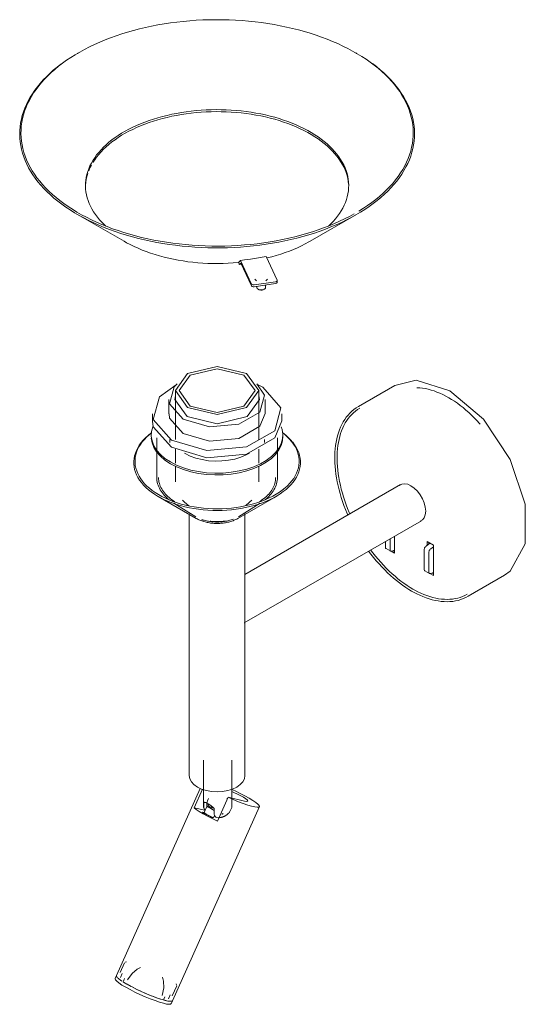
# Model space of a CAD drawing. Header units: millimetres. Extents: x -6679 to -4645, y 0 to 6729.
# Tile 2 of 5: x -5879 to -5649, y 1357 to 1807. Entities that reach past the tile are written whole.
import ezdxf

# ---------------------------------------------------------------- set-up
doc = ezdxf.new("R2010")
doc.units = ezdxf.units.MM
doc.layers.add('Luminarias', color=7, linetype='Continuous', lineweight=20)

# ---------------------------------------------------------------- blocks, each defined once
blk = doc.blocks.new('20302 - 20302 SAVOY White structure wall lamp with LED reader-474468-00 Isometrico PDF')
at = {"layer": 'Luminarias', "lineweight": 9}
for p, q in [((-7133.22, 1791.44), (-7133.62, 1791.21)), ((-7006.34, 1791.21), (-7006.74, 1791.44)), ((-7128.47, 1737.69), (-7127.94, 1738.93)), ((-7127.3, 1740.2), (-7127.94, 1738.93)), ((-7133.62, 1717.73), (-7112.4, 1705.48)), ((-7027.55, 1705.48), (-7006.34, 1717.73)), ((-7047.66, 1698.5), (-7049.35, 1698.24)), ((-7047.66, 1698.5), (-7042.66, 1687.77)), ((-7059.25, 1696.71), (-7060.05, 1695.9)), ((-7059.85, 1694.83), (-7060.05, 1695.9)), ((-7059.85, 1694.83), (-7059.1, 1695.58)), ((-7058.83, 1694.99), (-7059.85, 1694.83)), ((-7057.55, 1696.97), (-7059.25, 1696.71)), ((-7054.25, 1685.97), (-7059.25, 1696.71)), ((-7059.1, 1695.58), (-7054.25, 1685.16)), ((-7043.37, 1687.06), (-7053.03, 1685.56)), ((-7043.37, 1686.24), (-7053.03, 1684.75)), ((-7052.8, 1688.29), (-7052.02, 1687.38)), ((-7051.89, 1684.93), (-7051.89, 1684.47)), ((-7047.89, 1684.57), (-7047.95, 1684.17)), ((-7047.89, 1684.47), (-7047.89, 1685.55)), ((-7047.75, 1687.38), (-7046.97, 1688.29)), ((-7042.63, 1686.8), (-7042.63, 1687.62)), ((-7051.3, 1683.65), (-7051.09, 1683.53)), ((-7048.68, 1683.53), (-7048.47, 1683.65)), ((-7051.27, 1640.01), (-7049.12, 1638.89)), ((-6988.91, 1639.77), (-7005.53, 1630.17)), ((-7088.98, 1637.38), (-7088.98, 1615.09)), ((-7050.98, 1615.09), (-7050.98, 1637.38)), ((-7091.92, 1633.38), (-7091.92, 1626.84)), ((-7048.03, 1626.84), (-7048.03, 1633.38)), ((-7099.48, 1626.84), (-7099.48, 1623.58)), ((-7040.48, 1623.58), (-7040.48, 1626.84)), ((-7099.98, 1617.05), (-7099.98, 1616.23)), ((-7039.98, 1616.23), (-7039.98, 1617.05)), ((-7099.98, 1616.23), (-7099.97, 1616.57)), ((-7097.48, 1615.9), (-7097.48, 1597.78)), ((-7091.58, 1615.09), (-7091.58, 1613.78)), ((-7048.37, 1613.78), (-7048.37, 1615.09)), ((-7042.48, 1597.78), (-7042.48, 1615.9)), ((-7088.98, 1610.62), (-7088.98, 1604.36)), ((-7084.52, 1608.71), (-7084.87, 1608.91)), ((-7050.98, 1604.36), (-7050.98, 1610.62)), ((-7088.98, 1602.85), (-7088.98, 1595.76)), ((-7050.98, 1595.76), (-7050.98, 1602.86)), ((-6986.34, 1594.49), (-7057.29, 1553.53)), ((-7096.85, 1589.12), (-7079.48, 1579.09)), ((-7089.64, 1586.02), (-7079.68, 1579.88)), ((-7085.68, 1587.36), (-7085.63, 1587.3)), ((-7060.47, 1579.09), (-7043.11, 1589.12)), ((-7060.27, 1579.88), (-7050.31, 1586.02)), ((-7047.73, 1587.87), (-7048.12, 1587.56)), ((-7082.68, 1581.2), (-7082.68, 1461.75)), ((-7057.28, 1537.76), (-7057.28, 1581.23)), ((-7066.74, 1577.86), (-7066.24, 1577.94)), ((-7057.6, 1531.41), (-6976.84, 1578.04)), ((-6993.25, 1566.08), (-6993.25, 1568.61)), ((-6991.13, 1569.84), (-6991.13, 1564.85)), ((-6989.03, 1571.06), (-6989.03, 1563.21)), ((-6974.7, 1566.48), (-6972.93, 1567.79)), ((-6974.14, 1566.9), (-6974.14, 1568.49)), ((-6974.14, 1568.49), (-6971.32, 1566.86)), ((-6973.44, 1568.09), (-6973.44, 1567.42)), ((-6992.94, 1565.39), (-6990.82, 1564.17)), ((-6989.03, 1563.21), (-6990.66, 1564.15)), ((-6990.22, 1564.17), (-6989.03, 1564.66)), ((-6989.67, 1564.39), (-6989.03, 1564.02)), ((-6975.58, 1555.87), (-6975.58, 1564.81)), ((-6973.46, 1563.58), (-6973.46, 1554.65)), ((-6971.35, 1566.17), (-6972.58, 1565.26)), ((-6971.32, 1566.86), (-6971.32, 1552.98)), ((-6975.27, 1555.19), (-6973.14, 1553.96)), ((-6971.32, 1552.98), (-6972.98, 1553.94)), ((-6972.54, 1553.96), (-6971.35, 1554.45)), ((-6971.99, 1554.19), (-6971.35, 1553.82)), ((-6955.53, 1543.57), (-6938.91, 1553.17)), ((-7057.28, 1461.75), (-7057.28, 1532.7)), ((-7076.21, 1468.84), (-7076.21, 1448.43)), ((-7063.21, 1448.43), (-7063.21, 1468.84)), ((-7077.62, 1455.93), (-7115.87, 1370.54)), ((-7076.68, 1455.54), (-7080.44, 1447.15)), ((-7064.95, 1451.88), (-7069.81, 1441.04)), ((-7064.95, 1451.88), (-7057.54, 1450.17)), ((-7090.32, 1359.09), (-7050.66, 1447.64)), ((-7075.64, 1446.04), (-7080.44, 1447.15)), ((-7075.99, 1449.49), (-7075.99, 1447.45)), ((-7074.5, 1447.94), (-7075.83, 1444.99)), ((-7074.7, 1449.25), (-7074.7, 1448.6)), ((-7074.7, 1448.6), (-7074.7, 1448.48)), ((-7074.66, 1448.1), (-7074.58, 1447.77)), ((-7074.5, 1447.94), (-7074.5, 1447.94)), ((-7071.38, 1446.84), (-7071.38, 1444.8)), ((-7076.61, 1445.17), (-7075.83, 1444.99)), ((-7071.57, 1442.54), (-7072.36, 1442.72)), ((-7071.57, 1442.54), (-7071.11, 1443.59)), ((-7112.13, 1376.45), (-7114.15, 1371.94)), ((-7111.25, 1376.88), (-7111.9, 1376.64)), ((-7115.87, 1370.54), (-7116.48, 1369.18)), ((-7113.25, 1371.53), (-7114.05, 1369.72)), ((-7112.71, 1367.59), (-7112.87, 1367.69)), ((-7112.21, 1369.17), (-7112.72, 1368.04)), ((-7111.18, 1366.68), (-7112.68, 1367.58)), ((-7111.05, 1366.6), (-7109.22, 1365.6)), ((-7109.07, 1365.52), (-7107.05, 1364.49)), ((-7090.42, 1361.31), (-7088.4, 1365.83)), ((-7088.41, 1366.12), (-7088.66, 1366.76)), ((-7106.89, 1364.41), (-7104.75, 1363.4)), ((-7104.57, 1363.32), (-7102.39, 1362.35)), ((-7102.21, 1362.27), (-7100.05, 1361.39)), ((-7099.87, 1361.32), (-7097.82, 1360.54)), ((-7094.28, 1359.78), (-7093.78, 1360.91)), ((-7092.13, 1359.91), (-7091.32, 1361.71)), ((-7097.65, 1360.48), (-7095.77, 1359.84)), ((-7095.61, 1359.79), (-7093.96, 1359.31)), ((-7093.82, 1359.27), (-7092.47, 1358.96)), ((-7092.35, 1358.94), (-7091.34, 1358.82)), ((-7090.92, 1357.74), (-7090.32, 1359.09)), ((-7090.89, 1358.83), (-7090.61, 1358.88)), ((-7090.32, 1359.09), (-7090.57, 1358.89)), ((-7090.49, 1358.93), (-7090.3, 1359.14))]:
    blk.add_line(p, q, dxfattribs=at)
for points in [[(-7156.37, 1768.28, 0), (-7155.55, 1769.93, 0), (-7154.64, 1771.58, 0), (-7153.63, 1773.2, 0), (-7152.52, 1774.8, 0), (-7151.33, 1776.39, 0), (-7150.04, 1777.94, 0), (-7148.66, 1779.48, 0), (-7147.2, 1780.98, 0), (-7145.65, 1782.45, 0), (-7144.01, 1783.9, 0), (-7142.29, 1785.31, 0), (-7140.5, 1786.69, 0), (-7138.62, 1788.03, 0), (-7136.66, 1789.34, 0), (-7134.64, 1790.61, 0), (-7132.53, 1791.83, 0), (-7130.36, 1793.02, 0), (-7128.13, 1794.16, 0), (-7125.82, 1795.26, 0), (-7123.46, 1796.32, 0), (-7121.03, 1797.33, 0), (-7118.55, 1798.29, 0), (-7116.01, 1799.2, 0), (-7113.43, 1800.06, 0), (-7110.79, 1800.88, 0), (-7108.11, 1801.64, 0), (-7105.38, 1802.35, 0), (-7102.62, 1803, 0), (-7099.82, 1803.61, 0), (-7096.98, 1804.16, 0), (-7094.12, 1804.65, 0), (-7091.23, 1805.09, 0), (-7088.32, 1805.47, 0), (-7085.38, 1805.8, 0), (-7082.43, 1806.06, 0), (-7079.46, 1806.28, 0), (-7076.48, 1806.43, 0), (-7073.5, 1806.53, 0), (-7070.51, 1806.57, 0), (-7067.52, 1806.55, 0), (-7064.54, 1806.47, 0), (-7061.56, 1806.34, 0), (-7058.59, 1806.15, 0), (-7055.63, 1805.9, 0), (-7052.69, 1805.59, 0), (-7049.77, 1805.23, 0), (-7046.87, 1804.81, 0), (-7043.99, 1804.34, 0), (-7041.15, 1803.81, 0), (-7038.33, 1803.23, 0), (-7035.56, 1802.59, 0), (-7032.82, 1801.9, 0), (-7030.12, 1801.16, 0), (-7027.47, 1800.36, 0), (-7024.86, 1799.52, 0), (-7022.31, 1798.62, 0), (-7019.8, 1797.68, 0), (-7017.36, 1796.69, 0), (-7014.97, 1795.65, 0), (-7012.65, 1794.56, 0), (-7010.38, 1793.43, 0), (-7008.19, 1792.26, 0), (-7006.06, 1791.05, 0), (-7004.01, 1789.8, 0), (-7002.03, 1788.51, 0), (-7000.12, 1787.18, 0), (-6998.29, 1785.81, 0), (-6996.55, 1784.41, 0), (-6994.88, 1782.98, 0), (-6993.3, 1781.51, 0), (-6991.81, 1780.02, 0), (-6990.4, 1778.5, 0), (-6989.08, 1776.95, 0), (-6987.85, 1775.38, 0), (-6986.71, 1773.78, 0), (-6985.67, 1772.16, 0), (-6984.72, 1770.53, 0), (-6983.86, 1768.87, 0), (-6983.1, 1767.2, 0), (-6982.44, 1765.52, 0), (-6981.88, 1763.83, 0), (-6981.41, 1762.12, 0), (-6981.05, 1760.41, 0), (-6980.78, 1758.69, 0), (-6980.61, 1756.97, 0), (-6980.54, 1755.24, 0), (-6980.58, 1753.52, 0), (-6980.71, 1751.79, 0), (-6980.94, 1750.07, 0), (-6981.27, 1748.36, 0), (-6981.7, 1746.65, 0), (-6982.23, 1744.95, 0), (-6982.85, 1743.26, 0), (-6983.58, 1741.59, 0)], [(-7141.17, 1786.26, 0), (-7142.96, 1784.88, 0), (-7144.66, 1783.47, 0), (-7146.28, 1782.03, 0), (-7147.81, 1780.56, 0), (-7149.26, 1779.06, 0), (-7150.63, 1777.53, 0), (-7151.91, 1775.98, 0), (-7153.09, 1774.4, 0), (-7154.19, 1772.8, 0), (-7155.19, 1771.19, 0), (-7156.1, 1769.55, 0), (-7156.92, 1767.9, 0)], [(-6983.03, 1741.04, 0), (-6982.31, 1742.71, 0), (-6981.69, 1744.39, 0), (-6981.16, 1746.08, 0), (-6980.72, 1747.78, 0), (-6980.39, 1749.49, 0), (-6980.15, 1751.2, 0), (-6980.02, 1752.92, 0), (-6979.98, 1754.64, 0), (-6980.03, 1756.35, 0), (-6980.19, 1758.07, 0), (-6980.45, 1759.78, 0), (-6980.8, 1761.49, 0), (-6981.25, 1763.19, 0), (-6981.8, 1764.88, 0), (-6982.44, 1766.55, 0), (-6983.18, 1768.22, 0), (-6984.02, 1769.87, 0), (-6984.95, 1771.5, 0), (-6985.97, 1773.11, 0), (-6987.08, 1774.71, 0), (-6988.29, 1776.28, 0), (-6989.58, 1777.83, 0), (-6990.96, 1779.35, 0), (-6992.43, 1780.84, 0), (-6993.98, 1782.31, 0), (-6995.62, 1783.74, 0), (-6997.33, 1785.15, 0), (-6999.13, 1786.52, 0)], [(-6983.03, 1741.04, 0), (-6983.85, 1739.39, 0), (-6984.76, 1737.76, 0), (-6985.76, 1736.14, 0), (-6986.86, 1734.54, 0), (-6988.05, 1732.96, 0), (-6989.32, 1731.41, 0), (-6990.69, 1729.89, 0), (-6992.14, 1728.39, 0), (-6993.67, 1726.91, 0), (-6995.29, 1725.47, 0), (-6997, 1724.06, 0), (-6998.78, 1722.69, 0), (-7000.64, 1721.34, 0), (-7002.57, 1720.04, 0), (-7004.58, 1718.77, 0), (-7006.66, 1717.54, 0), (-7008.81, 1716.35, 0), (-7011.03, 1715.21, 0), (-7013.31, 1714.1, 0), (-7015.65, 1713.04, 0), (-7018.05, 1712.03, 0), (-7020.51, 1711.06, 0), (-7023.02, 1710.14, 0), (-7025.59, 1709.27, 0), (-7028.2, 1708.45, 0), (-7030.86, 1707.67, 0), (-7033.56, 1706.95, 0), (-7036.3, 1706.28, 0), (-7039.08, 1705.67, 0), (-7041.89, 1705.1, 0), (-7044.73, 1704.59, 0), (-7047.6, 1704.14, 0), (-7050.5, 1703.74, 0), (-7053.41, 1703.4, 0), (-7056.35, 1703.11, 0), (-7059.3, 1702.88, 0), (-7062.26, 1702.7, 0), (-7065.23, 1702.58, 0), (-7068.2, 1702.52, 0), (-7071.18, 1702.51, 0), (-7074.15, 1702.57, 0), (-7077.12, 1702.67, 0), (-7080.08, 1702.84, 0), (-7083.04, 1703.06, 0), (-7085.97, 1703.34, 0), (-7088.89, 1703.67, 0), (-7091.79, 1704.06, 0), (-7094.67, 1704.5, 0), (-7097.51, 1705, 0), (-7100.33, 1705.55, 0), (-7103.12, 1706.16, 0), (-7105.87, 1706.82, 0), (-7108.57, 1707.53, 0), (-7111.24, 1708.29, 0), (-7113.86, 1709.11, 0), (-7116.44, 1709.97, 0), (-7118.96, 1710.88, 0), (-7121.43, 1711.84, 0), (-7123.84, 1712.84, 0), (-7126.2, 1713.9, 0), (-7128.49, 1714.99, 0), (-7130.72, 1716.13, 0), (-7132.88, 1717.31, 0), (-7134.98, 1718.53, 0), (-7137, 1719.79, 0), (-7138.95, 1721.09, 0), (-7140.82, 1722.42, 0), (-7142.62, 1723.79, 0), (-7144.34, 1725.2, 0), (-7145.97, 1726.63, 0), (-7147.52, 1728.1, 0), (-7148.99, 1729.59, 0), (-7150.37, 1731.12, 0), (-7151.67, 1732.66, 0), (-7152.87, 1734.23, 0), (-7153.98, 1735.83, 0), (-7155.01, 1737.44, 0), (-7155.93, 1739.07, 0), (-7156.77, 1740.72, 0), (-7157.51, 1742.39, 0), (-7158.15, 1744.07, 0), (-7158.7, 1745.75, 0), (-7159.15, 1747.45, 0), (-7159.5, 1749.16, 0), (-7159.76, 1750.87, 0), (-7159.92, 1752.59, 0), (-7159.98, 1754.31, 0), (-7159.94, 1756.02, 0), (-7159.8, 1757.74, 0), (-7159.56, 1759.45, 0), (-7159.23, 1761.16, 0), (-7158.79, 1762.86, 0), (-7158.27, 1764.55, 0), (-7157.64, 1766.23, 0), (-7156.92, 1767.9, 0)], [(-7156.37, 1768.28, 0), (-7157.1, 1766.6, 0), (-7157.72, 1764.91, 0), (-7158.25, 1763.22, 0), (-7158.68, 1761.51, 0), (-7159.01, 1759.79, 0), (-7159.24, 1758.07, 0), (-7159.38, 1756.35, 0), (-7159.41, 1754.62, 0), (-7159.34, 1752.9, 0), (-7159.17, 1751.17, 0), (-7158.91, 1749.46, 0), (-7158.54, 1747.74, 0), (-7158.07, 1746.04, 0), (-7157.51, 1744.34, 0), (-7156.85, 1742.66, 0), (-7156.09, 1740.99, 0), (-7155.23, 1739.34, 0), (-7154.28, 1737.7, 0), (-7153.24, 1736.09, 0), (-7152.1, 1734.49, 0), (-7150.87, 1732.92, 0), (-7149.55, 1731.37, 0), (-7148.15, 1729.85, 0), (-7146.65, 1728.35, 0), (-7145.07, 1726.89, 0), (-7143.4, 1725.45, 0), (-7141.66, 1724.05, 0), (-7139.83, 1722.69, 0), (-7137.92, 1721.36, 0), (-7135.94, 1720.07, 0), (-7133.89, 1718.81, 0), (-7131.76, 1717.6, 0), (-7129.57, 1716.43, 0), (-7127.31, 1715.3, 0), (-7124.98, 1714.22, 0), (-7122.59, 1713.18, 0), (-7120.15, 1712.19, 0), (-7117.65, 1711.24, 0), (-7115.09, 1710.35, 0), (-7112.48, 1709.5, 0), (-7109.83, 1708.71, 0), (-7107.13, 1707.97, 0), (-7104.4, 1707.27, 0), (-7101.62, 1706.64, 0), (-7098.8, 1706.05, 0), (-7095.96, 1705.52, 0), (-7093.09, 1705.05, 0), (-7090.19, 1704.63, 0), (-7087.26, 1704.27, 0), (-7084.32, 1703.97, 0), (-7081.36, 1703.72, 0), (-7078.39, 1703.53, 0), (-7075.41, 1703.39, 0), (-7072.43, 1703.32, 0), (-7069.44, 1703.3, 0), (-7066.45, 1703.34, 0), (-7063.47, 1703.43, 0), (-7060.49, 1703.59, 0), (-7057.52, 1703.8, 0), (-7054.57, 1704.07, 0), (-7051.64, 1704.39, 0), (-7048.72, 1704.78, 0), (-7045.83, 1705.21, 0), (-7042.97, 1705.71, 0), (-7040.13, 1706.26, 0), (-7037.33, 1706.86, 0), (-7034.57, 1707.52, 0), (-7031.84, 1708.23, 0), (-7029.16, 1708.99, 0), (-7026.53, 1709.8, 0), (-7023.94, 1710.66, 0), (-7021.4, 1711.58, 0), (-7018.92, 1712.54, 0), (-7016.49, 1713.55, 0), (-7014.13, 1714.6, 0), (-7011.83, 1715.7, 0), (-7009.59, 1716.85, 0), (-7007.42, 1718.03, 0)], [(-7127.94, 1739.85, 0), (-7127.3, 1741.13, 0), (-7126.58, 1742.39, 0), (-7125.78, 1743.63, 0), (-7124.89, 1744.85, 0), (-7123.93, 1746.06, 0), (-7122.88, 1747.24, 0), (-7121.76, 1748.4, 0), (-7120.56, 1749.53, 0), (-7119.29, 1750.64, 0), (-7117.94, 1751.71, 0), (-7116.52, 1752.76, 0), (-7115.04, 1753.77, 0), (-7113.49, 1754.75, 0), (-7111.88, 1755.69, 0), (-7110.2, 1756.6, 0), (-7108.46, 1757.47, 0), (-7106.67, 1758.31, 0), (-7104.83, 1759.1, 0), (-7102.93, 1759.85, 0), (-7100.99, 1760.55, 0), (-7099, 1761.22, 0), (-7096.96, 1761.84, 0), (-7094.89, 1762.41, 0), (-7092.78, 1762.94, 0), (-7090.64, 1763.42, 0), (-7088.47, 1763.85, 0), (-7086.27, 1764.24, 0), (-7084.04, 1764.57, 0), (-7081.8, 1764.86, 0), (-7079.54, 1765.1, 0), (-7077.26, 1765.28, 0), (-7074.98, 1765.42, 0), (-7072.68, 1765.51, 0), (-7070.38, 1765.54, 0), (-7068.09, 1765.52, 0), (-7065.79, 1765.46, 0), (-7063.5, 1765.34, 0), (-7061.22, 1765.17, 0), (-7058.95, 1764.95, 0), (-7056.7, 1764.68, 0), (-7054.47, 1764.36, 0), (-7052.26, 1764, 0), (-7050.08, 1763.58, 0), (-7047.93, 1763.12, 0), (-7045.81, 1762.61, 0), (-7043.72, 1762.05, 0), (-7041.67, 1761.44, 0), (-7039.67, 1760.8, 0), (-7037.71, 1760.1, 0), (-7035.79, 1759.37, 0), (-7033.93, 1758.59, 0), (-7032.12, 1757.77, 0), (-7030.36, 1756.92, 0), (-7028.67, 1756.02, 0), (-7027.03, 1755.09, 0), (-7025.46, 1754.12, 0), (-7023.95, 1753.12, 0), (-7022.51, 1752.09, 0), (-7021.14, 1751.02, 0), (-7019.84, 1749.93, 0), (-7018.61, 1748.8, 0), (-7017.46, 1747.66, 0), (-7016.39, 1746.48, 0), (-7015.39, 1745.29, 0), (-7014.48, 1744.07, 0), (-7013.65, 1742.83, 0), (-7012.9, 1741.58, 0), (-7012.23, 1740.31, 0), (-7011.65, 1739.02, 0), (-7011.15, 1737.73, 0), (-7010.74, 1736.42, 0), (-7010.42, 1735.11, 0), (-7010.18, 1733.79, 0), (-7010.04, 1732.46, 0), (-7009.98, 1731.14, 0), (-7010.01, 1729.81, 0), (-7010.12, 1728.48, 0), (-7010.33, 1727.16, 0), (-7010.62, 1725.84, 0), (-7011, 1724.54, 0), (-7011.46, 1723.24, 0), (-7012.01, 1721.95, 0)], [(-7010.04, 1731.54, 0), (-7010.18, 1732.86, 0), (-7010.42, 1734.18, 0), (-7010.74, 1735.5, 0), (-7011.15, 1736.8, 0), (-7011.65, 1738.1, 0), (-7012.23, 1739.38, 0), (-7012.9, 1740.65, 0), (-7013.65, 1741.91, 0), (-7014.48, 1743.14, 0), (-7015.39, 1744.36, 0), (-7016.39, 1745.56, 0), (-7017.46, 1746.73, 0), (-7018.61, 1747.88, 0), (-7019.84, 1749, 0), (-7021.14, 1750.1, 0), (-7022.51, 1751.16, 0), (-7023.95, 1752.2, 0), (-7025.46, 1753.2, 0), (-7027.03, 1754.17, 0), (-7028.67, 1755.1, 0), (-7030.36, 1755.99, 0), (-7032.12, 1756.85, 0), (-7033.93, 1757.67, 0), (-7035.79, 1758.44, 0), (-7037.71, 1759.18, 0), (-7039.67, 1759.87, 0), (-7041.67, 1760.52, 0), (-7043.72, 1761.12, 0), (-7045.81, 1761.68, 0), (-7047.93, 1762.19, 0), (-7050.08, 1762.66, 0), (-7052.26, 1763.07, 0), (-7054.47, 1763.44, 0), (-7056.7, 1763.76, 0), (-7058.95, 1764.03, 0), (-7061.22, 1764.25, 0), (-7063.5, 1764.41, 0), (-7065.79, 1764.53, 0), (-7068.09, 1764.6, 0), (-7070.38, 1764.62, 0), (-7072.68, 1764.58, 0), (-7074.98, 1764.5, 0), (-7077.26, 1764.36, 0), (-7079.54, 1764.17, 0), (-7081.8, 1763.94, 0), (-7084.04, 1763.65, 0), (-7086.27, 1763.32, 0), (-7088.47, 1762.93, 0), (-7090.64, 1762.5, 0), (-7092.78, 1762.02, 0), (-7094.89, 1761.49, 0), (-7096.96, 1760.91, 0), (-7099, 1760.29, 0), (-7100.99, 1759.63, 0), (-7102.93, 1758.92, 0), (-7104.83, 1758.17, 0), (-7106.67, 1757.38, 0), (-7108.46, 1756.55, 0), (-7110.2, 1755.68, 0), (-7111.88, 1754.77, 0), (-7113.49, 1753.83, 0), (-7115.04, 1752.85, 0), (-7116.52, 1751.83, 0), (-7117.94, 1750.79, 0), (-7119.29, 1749.71, 0), (-7120.56, 1748.61, 0), (-7121.76, 1747.47, 0), (-7122.88, 1746.32, 0), (-7123.93, 1745.13, 0), (-7124.89, 1743.93, 0), (-7125.78, 1742.71, 0), (-7126.58, 1741.46, 0)], [(-7127.94, 1739.85, 0), (-7128.49, 1738.56, 0), (-7128.95, 1737.26, 0), (-7129.33, 1735.95, 0), (-7129.63, 1734.64, 0), (-7129.83, 1733.32, 0), (-7129.95, 1731.99, 0), (-7129.97, 1730.66, 0), (-7129.91, 1729.34, 0), (-7129.77, 1728.01, 0), (-7129.53, 1726.69, 0), (-7129.21, 1725.38, 0), (-7128.8, 1724.07, 0), (-7128.3, 1722.78, 0), (-7127.72, 1721.49, 0), (-7127.05, 1720.22, 0), (-7126.3, 1718.97, 0), (-7125.47, 1717.73, 0), (-7124.56, 1716.51, 0), (-7123.56, 1715.32, 0), (-7122.49, 1714.14, 0), (-7121.34, 1712.99, 0), (-7120.72, 1712.41, 0)], [(-7005.32, 1719.26, 0), (-7003.29, 1720.53, 0), (-7001.33, 1721.83, 0), (-6999.46, 1723.18, 0), (-6997.66, 1724.55, 0), (-6995.94, 1725.97, 0), (-6994.3, 1727.41, 0), (-6992.75, 1728.89, 0), (-6991.29, 1730.39, 0), (-6989.91, 1731.92, 0), (-6988.63, 1733.48, 0), (-6987.43, 1735.06, 0), (-6986.33, 1736.66, 0), (-6985.32, 1738.29, 0), (-6984.4, 1739.93, 0), (-6983.58, 1741.59, 0)], [(-7129.95, 1731.07, 0), (-7129.83, 1732.39, 0), (-7129.63, 1733.71, 0), (-7129.33, 1735.03, 0), (-7128.95, 1736.34, 0)], [(-7019.23, 1712.41, 0), (-7018.19, 1713.4, 0), (-7017.07, 1714.56, 0), (-7016.03, 1715.74, 0), (-7015.06, 1716.94, 0), (-7014.17, 1718.17, 0), (-7013.37, 1719.41, 0), (-7012.65, 1720.67, 0), (-7012.01, 1721.95, 0)], [(-7060.03, 1695.81, 0), (-7060.41, 1695.78, 0), (-7062.69, 1695.59, 0), (-7064.98, 1695.46, 0), (-7067.27, 1695.37, 0), (-7069.57, 1695.34, 0), (-7071.87, 1695.35, 0), (-7074.16, 1695.42, 0), (-7076.45, 1695.54, 0), (-7078.73, 1695.71, 0), (-7081, 1695.92, 0), (-7083.25, 1696.19, 0), (-7085.48, 1696.51, 0), (-7087.69, 1696.88, 0), (-7089.87, 1697.29, 0), (-7092.02, 1697.76, 0), (-7094.15, 1698.27, 0), (-7096.23, 1698.83, 0), (-7098.28, 1699.43, 0), (-7100.28, 1700.08, 0), (-7102.25, 1700.77, 0), (-7104.16, 1701.51, 0), (-7106.02, 1702.28, 0), (-7107.83, 1703.1, 0), (-7109.59, 1703.96, 0), (-7111.29, 1704.85, 0), (-7112.4, 1705.48, 0)], [(-7027.55, 1705.48, 0), (-7028.08, 1705.18, 0), (-7029.75, 1704.27, 0), (-7031.49, 1703.4, 0), (-7033.28, 1702.57, 0), (-7035.12, 1701.78, 0), (-7037.02, 1701.03, 0), (-7038.96, 1700.32, 0), (-7040.95, 1699.66, 0), (-7042.99, 1699.04, 0), (-7045.06, 1698.46, 0), (-7047.17, 1697.94, 0), (-7047.37, 1697.89, 0)], [(-7057.55, 1696.97, 0), (-7054.79, 1697.32, 0), (-7052.05, 1697.75, 0), (-7049.35, 1698.24, 0)], [(-7054.25, 1685.97, 0), (-7054, 1685.71, 0), (-7053.55, 1685.56, 0), (-7053.03, 1685.56, 0)], [(-7053.03, 1684.75, 0), (-7053.55, 1684.75, 0), (-7054, 1684.9, 0), (-7054.25, 1685.16, 0)], [(-7051.89, 1684.47, 0), (-7051.88, 1684.37, 0), (-7051.7, 1683.98, 0), (-7051.3, 1683.65, 0), (-7050.73, 1683.42, 0), (-7050.06, 1683.32, 0), (-7049.37, 1683.35, 0), (-7048.74, 1683.52, 0), (-7048.25, 1683.81, 0), (-7047.95, 1684.17, 0)], [(-7043.37, 1687.06, 0), (-7042.92, 1687.21, 0), (-7042.66, 1687.47, 0), (-7042.66, 1687.77, 0)], [(-7042.66, 1686.95, 0), (-7042.66, 1686.65, 0), (-7042.92, 1686.39, 0), (-7043.37, 1686.24, 0)], [(-7050.6, 1683.33, 0), (-7050.03, 1683.24, 0), (-7049.45, 1683.27, 0), (-7048.91, 1683.42, 0)], [(-7056.54, 1645.13, 0), (-7069.98, 1648.35, 0), (-7083.41, 1645.13, 0), (-7088.98, 1637.38, 0), (-7083.41, 1629.62, 0)], [(-7057.71, 1644.46, 0), (-7069.98, 1647.39, 0), (-7082.24, 1644.46, 0), (-7087.33, 1637.38, 0), (-7082.24, 1630.29, 0)], [(-7083.41, 1629.62, 0), (-7069.98, 1626.41, 0), (-7056.54, 1629.62, 0), (-7050.98, 1637.38, 0), (-7056.54, 1645.13, 0)], [(-7082.24, 1630.29, 0), (-7069.98, 1627.36, 0), (-7057.71, 1630.29, 0), (-7052.63, 1637.38, 0), (-7057.71, 1644.46, 0)], [(-7090.84, 1614.8, 0), (-7099.11, 1624.18, 0), (-7096.26, 1634.58, 0), (-7088.68, 1640.01, 0)], [(-7088.15, 1640.47, 0), (-7089.53, 1639.13, 0), (-7091.65, 1631.39, 0), (-7085.49, 1624.42, 0)], [(-7085.49, 1624.42, 0), (-7073.41, 1620.86, 0), (-7060.01, 1622.09, 0), (-7050.42, 1627.62, 0), (-7048.3, 1635.36, 0), (-7051.8, 1640.47, 0)], [(-6988.91, 1639.77, 0), (-6979.25, 1642.11, 0), (-6963.91, 1637.29, 0)], [(-7049.12, 1638.89, 0), (-7040.84, 1629.51, 0), (-7043.69, 1619.11, 0), (-7056.58, 1611.67, 0), (-7074.59, 1610.02, 0), (-7090.84, 1614.8, 0)], [(-7088.99, 1635.02, 0), (-7089.27, 1633.38, 0), (-7083.62, 1625.5, 0)], [(-7083.62, 1625.5, 0), (-7069.98, 1622.24, 0), (-7056.33, 1625.5, 0), (-7050.68, 1633.38, 0), (-7050.9, 1634.94, 0)], [(-6978.86, 1638.72, 0), (-6977.59, 1638.65, 0), (-6976.3, 1638.5, 0), (-6975, 1638.28, 0), (-6973.69, 1638, 0), (-6972.37, 1637.64, 0), (-6971.05, 1637.22, 0), (-6969.72, 1636.74, 0), (-6968.38, 1636.18, 0), (-6967.04, 1635.57, 0), (-6965.71, 1634.89, 0), (-6964.37, 1634.16, 0), (-6963.04, 1633.36, 0), (-6961.72, 1632.5, 0), (-6960.4, 1631.59, 0), (-6959.09, 1630.63, 0), (-6957.79, 1629.61, 0), (-6956.5, 1628.53, 0), (-6955.23, 1627.41, 0), (-6953.98, 1626.24, 0), (-6952.74, 1625.02, 0), (-6951.52, 1623.76, 0), (-6950.32, 1622.45, 0), (-6950.05, 1622.15, 0)], [(-6963.91, 1637.29, 0), (-6948.57, 1624.39, 0), (-6936.27, 1605.96, 0), (-6929.44, 1585.65, 0), (-6929.44, 1567.48, 0), (-6936.27, 1555.06, 0), (-6938.91, 1553.17, 0)], [(-7091.88, 1626.79, 0), (-7091.65, 1624.86, 0), (-7085.49, 1617.88, 0)], [(-7085.49, 1617.88, 0), (-7073.41, 1614.33, 0), (-7060.01, 1615.55, 0), (-7050.42, 1621.09, 0), (-7048.08, 1626.89, 0)], [(-7005.53, 1630.17, 0), (-7006.57, 1629.53, 0), (-7007.56, 1628.81, 0), (-7008.51, 1628.02, 0), (-7009.41, 1627.16, 0), (-7010.25, 1626.23, 0), (-7011.05, 1625.25, 0), (-7011.79, 1624.2, 0), (-7012.47, 1623.09, 0), (-7013.11, 1621.93, 0), (-7013.68, 1620.71, 0), (-7014.2, 1619.45, 0), (-7014.66, 1618.13, 0), (-7015.07, 1616.76, 0), (-7015.42, 1615.35, 0), (-7015.71, 1613.9, 0), (-7015.95, 1612.41, 0), (-7016.13, 1610.88, 0), (-7016.25, 1609.31, 0), (-7016.31, 1607.71, 0), (-7016.32, 1606.08, 0), (-7016.27, 1604.42, 0), (-7016.17, 1602.73, 0), (-7016.01, 1601.02, 0), (-7015.79, 1599.29, 0), (-7015.52, 1597.54, 0), (-7015.19, 1595.77, 0), (-7014.81, 1593.99, 0), (-7014.38, 1592.2, 0), (-7013.89, 1590.4, 0), (-7013.35, 1588.6, 0), (-7012.76, 1586.79, 0), (-7012.12, 1584.99, 0), (-7011.43, 1583.18, 0), (-7010.7, 1581.39, 0), (-7010.34, 1580.58, 0)], [(-7004.93, 1629.37, 0), (-7005.91, 1628.75, 0), (-7006.85, 1628.07, 0), (-7007.75, 1627.32, 0), (-7008.61, 1626.5, 0), (-7009.41, 1625.62, 0), (-7010.17, 1624.68, 0), (-7010.88, 1623.68, 0), (-7011.54, 1622.62, 0), (-7012.15, 1621.5, 0), (-7012.7, 1620.33, 0), (-7013.2, 1619.11, 0), (-7013.65, 1617.83, 0), (-7014.04, 1616.51, 0), (-7014.38, 1615.14, 0), (-7014.67, 1613.73, 0), (-7014.9, 1612.28, 0), (-7015.07, 1610.78, 0), (-7015.19, 1609.25, 0), (-7015.25, 1607.69, 0), (-7015.26, 1606.09, 0), (-7015.21, 1604.46, 0), (-7015.11, 1602.81, 0), (-7014.95, 1601.13, 0), (-7014.74, 1599.43, 0), (-7014.47, 1597.71, 0), (-7014.15, 1595.97, 0), (-7013.77, 1594.22, 0), (-7013.35, 1592.46, 0), (-7012.87, 1590.68, 0), (-7012.34, 1588.91, 0), (-7011.76, 1587.13, 0), (-7011.12, 1585.35, 0), (-7010.45, 1583.57, 0), (-7009.72, 1581.8, 0), (-7009.42, 1581.11, 0)], [(-7099.42, 1623.51, 0), (-7099.11, 1620.91, 0), (-7090.84, 1611.53, 0)], [(-7090.84, 1611.53, 0), (-7074.59, 1606.76, 0), (-7056.58, 1608.4, 0), (-7043.69, 1615.84, 0), (-7040.53, 1623.64, 0)], [(-7104.48, 1595.44, 0), (-7105.33, 1596.59, 0), (-7106.07, 1597.77, 0), (-7106.69, 1598.97, 0), (-7107.19, 1600.19, 0), (-7107.57, 1601.43, 0), (-7107.82, 1602.67, 0), (-7107.96, 1603.92, 0), (-7107.96, 1605.17, 0), (-7107.85, 1606.42, 0), (-7107.61, 1607.67, 0), (-7107.25, 1608.91, 0), (-7106.77, 1610.13, 0), (-7106.16, 1611.33, 0), (-7105.44, 1612.51, 0), (-7104.6, 1613.67, 0), (-7103.65, 1614.8, 0), (-7102.6, 1615.89, 0), (-7101.43, 1616.95, 0), (-7100.16, 1617.96, 0)], [(-7099.88, 1618.1, 0), (-7100.96, 1617.22, 0), (-7102.11, 1616.18, 0), (-7103.15, 1615.11, 0), (-7104.09, 1614, 0), (-7104.91, 1612.86, 0), (-7105.62, 1611.69, 0), (-7106.22, 1610.51, 0), (-7106.69, 1609.3, 0), (-7107.05, 1608.09, 0), (-7107.29, 1606.86, 0), (-7107.4, 1605.63, 0), (-7107.39, 1604.39, 0), (-7107.26, 1603.16, 0), (-7107.01, 1601.94, 0), (-7106.63, 1600.72, 0), (-7106.14, 1599.52, 0), (-7105.53, 1598.34, 0), (-7104.8, 1597.17, 0), (-7103.96, 1596.04, 0)], [(-7099.15, 1621.07, 0), (-7099.23, 1620.89, 0), (-7099.83, 1618.74, 0), (-7099.96, 1616.57, 0), (-7099.62, 1614.4, 0), (-7098.82, 1612.27, 0), (-7097.55, 1610.23, 0), (-7095.85, 1608.28, 0), (-7093.75, 1606.48, 0), (-7091.27, 1604.84, 0)], [(-7040.74, 1620.92, 0), (-7040.33, 1619.69, 0), (-7039.99, 1617.53, 0), (-7040.12, 1615.35, 0), (-7040.72, 1613.2, 0), (-7041.79, 1611.12, 0), (-7043.3, 1609.13, 0), (-7045.23, 1607.26, 0), (-7047.55, 1605.54, 0), (-7050.22, 1604.01, 0), (-7053.2, 1602.68, 0), (-7056.45, 1601.58, 0), (-7059.92, 1600.73, 0), (-7063.54, 1600.13, 0), (-7067.26, 1599.8, 0), (-7071.03, 1599.74, 0), (-7074.78, 1599.95, 0), (-7078.45, 1600.43, 0), (-7081.99, 1601.17, 0), (-7085.34, 1602.17, 0), (-7088.45, 1603.4, 0), (-7091.27, 1604.84, 0)], [(-7035.99, 1614.15, 0), (-7036.94, 1615.26, 0), (-7038, 1616.33, 0), (-7039.16, 1617.37, 0), (-7040.07, 1618.09, 0)], [(-7039.98, 1618.1, 0), (-7038.69, 1617.09, 0), (-7037.51, 1616.04, 0), (-7036.44, 1614.95, 0), (-7035.54, 1613.91, 0)], [(-7104.48, 1595.44, 0), (-7103.51, 1594.32, 0), (-7102.44, 1593.23, 0), (-7101.26, 1592.18, 0), (-7099.98, 1591.17, 0), (-7098.59, 1590.2, 0), (-7097.12, 1589.28, 0), (-7095.56, 1588.41, 0), (-7093.91, 1587.6, 0), (-7092.19, 1586.83, 0), (-7090.39, 1586.13, 0), (-7088.53, 1585.49, 0), (-7086.61, 1584.91, 0), (-7084.63, 1584.39, 0), (-7082.6, 1583.94, 0), (-7080.54, 1583.56, 0), (-7078.43, 1583.25, 0), (-7076.31, 1583, 0), (-7074.16, 1582.83, 0), (-7071.99, 1582.73, 0), (-7069.82, 1582.7, 0), (-7067.65, 1582.74, 0), (-7065.49, 1582.85, 0), (-7063.35, 1583.03, 0), (-7061.22, 1583.29, 0), (-7059.12, 1583.61, 0), (-7057.06, 1584, 0), (-7055.04, 1584.46, 0), (-7053.07, 1584.99, 0), (-7051.16, 1585.57, 0), (-7049.3, 1586.23, 0), (-7047.52, 1586.94, 0), (-7045.8, 1587.71, 0), (-7044.17, 1588.53, 0), (-7042.62, 1589.41, 0), (-7041.16, 1590.33, 0), (-7039.79, 1591.31, 0), (-7038.52, 1592.32, 0), (-7037.36, 1593.38, 0), (-7036.3, 1594.47, 0), (-7035.35, 1595.6, 0), (-7034.51, 1596.76, 0), (-7033.79, 1597.94, 0), (-7033.19, 1599.14, 0), (-7032.7, 1600.36, 0), (-7032.34, 1601.6, 0), (-7032.1, 1602.84, 0), (-7031.99, 1604.1, 0), (-7032, 1605.35, 0), (-7032.13, 1606.6, 0), (-7032.38, 1607.84, 0), (-7032.76, 1609.08, 0), (-7033.26, 1610.3, 0), (-7033.88, 1611.5, 0), (-7034.62, 1612.68, 0), (-7035.47, 1613.83, 0)], [(-7035.99, 1614.15, 0), (-7035.15, 1613.02, 0), (-7034.42, 1611.86, 0), (-7033.81, 1610.67, 0), (-7033.32, 1609.47, 0), (-7032.94, 1608.26, 0), (-7032.69, 1607.03, 0), (-7032.56, 1605.8, 0), (-7032.55, 1604.57, 0), (-7032.67, 1603.33, 0), (-7032.9, 1602.11, 0), (-7033.26, 1600.89, 0), (-7033.73, 1599.69, 0), (-7034.33, 1598.5, 0), (-7035.04, 1597.34, 0), (-7035.86, 1596.2, 0), (-7036.8, 1595.09, 0), (-7037.84, 1594.01, 0), (-7038.99, 1592.97, 0), (-7040.24, 1591.97, 0), (-7041.59, 1591.01, 0), (-7043.03, 1590.1, 0), (-7044.55, 1589.23, 0), (-7046.16, 1588.42, 0), (-7047.85, 1587.66, 0), (-7049.61, 1586.96, 0), (-7051.44, 1586.32, 0), (-7053.32, 1585.74, 0), (-7055.27, 1585.22, 0), (-7057.26, 1584.77, 0), (-7059.29, 1584.38, 0), (-7061.35, 1584.07, 0), (-7063.45, 1583.82, 0), (-7065.56, 1583.63, 0), (-7067.69, 1583.52, 0), (-7069.83, 1583.48, 0), (-7071.96, 1583.51, 0), (-7074.09, 1583.61, 0), (-7076.21, 1583.79, 0), (-7078.31, 1584.03, 0), (-7080.38, 1584.34, 0), (-7082.41, 1584.71, 0), (-7084.41, 1585.16, 0), (-7086.36, 1585.66, 0), (-7088.25, 1586.23, 0), (-7090.09, 1586.87, 0), (-7091.86, 1587.56, 0), (-7093.56, 1588.31, 0), (-7095.18, 1589.12, 0), (-7096.72, 1589.97, 0), (-7098.17, 1590.88, 0), (-7099.53, 1591.83, 0), (-7100.79, 1592.83, 0), (-7101.96, 1593.86, 0), (-7103.01, 1594.93, 0), (-7103.96, 1596.04, 0)], [(-7091.27, 1604.03, 0), (-7093.75, 1605.66, 0), (-7095.85, 1607.47, 0), (-7097.55, 1609.41, 0), (-7098.82, 1611.46, 0), (-7099.62, 1613.58, 0), (-7099.96, 1615.75, 0)], [(-7091.27, 1604.03, 0), (-7088.45, 1602.58, 0), (-7085.34, 1601.35, 0), (-7081.99, 1600.36, 0), (-7078.45, 1599.61, 0), (-7074.78, 1599.13, 0), (-7071.03, 1598.92, 0), (-7067.26, 1598.98, 0), (-7063.54, 1599.31, 0), (-7059.92, 1599.91, 0), (-7056.45, 1600.77, 0), (-7053.2, 1601.87, 0), (-7050.22, 1603.19, 0), (-7047.55, 1604.73, 0), (-7045.23, 1606.44, 0), (-7043.3, 1608.31, 0), (-7041.79, 1610.3, 0), (-7040.72, 1612.39, 0), (-7040.12, 1614.54, 0), (-7039.99, 1616.71, 0)], [(-7084.52, 1608.71, 0), (-7082.21, 1607.55, 0), (-7079.62, 1606.6, 0), (-7076.82, 1605.89, 0), (-7073.86, 1605.42, 0), (-7070.82, 1605.22, 0), (-7067.76, 1605.28, 0), (-7064.74, 1605.6, 0), (-7061.85, 1606.18, 0), (-7059.13, 1607, 0), (-7056.66, 1608.05, 0), (-7055.13, 1608.88, 0)], [(-7097.48, 1597.78, 0), (-7097.45, 1597.06, 0), (-7097.38, 1596.33, 0), (-7097.25, 1595.61, 0), (-7097.08, 1594.9, 0), (-7096.85, 1594.2, 0), (-7096.59, 1593.5, 0), (-7096.27, 1592.82, 0), (-7095.92, 1592.16, 0), (-7095.52, 1591.5, 0), (-7095.08, 1590.87, 0), (-7094.6, 1590.25, 0), (-7094.08, 1589.65, 0), (-7093.53, 1589.06, 0), (-7092.94, 1588.49, 0), (-7092.31, 1587.94, 0), (-7091.86, 1587.57, 0)], [(-7096.68, 1597.72, 0), (-7096.65, 1597.05, 0), (-7096.58, 1596.39, 0), (-7096.47, 1595.74, 0), (-7096.31, 1595.08, 0), (-7096.11, 1594.44, 0), (-7095.86, 1593.8, 0), (-7095.57, 1593.17, 0), (-7095.24, 1592.55, 0), (-7094.87, 1591.94, 0), (-7094.45, 1591.35, 0), (-7094, 1590.77, 0), (-7093.51, 1590.2, 0), (-7092.99, 1589.64, 0), (-7092.43, 1589.1, 0), (-7091.83, 1588.57, 0), (-7091.2, 1588.07, 0), (-7090.54, 1587.57, 0), (-7089.85, 1587.1, 0), (-7089.26, 1586.72, 0)], [(-7043.28, 1597.72, 0), (-7043.3, 1597.05, 0), (-7043.37, 1596.39, 0), (-7043.48, 1595.74, 0), (-7043.64, 1595.08, 0), (-7043.84, 1594.44, 0), (-7044.09, 1593.8, 0), (-7044.38, 1593.17, 0), (-7044.71, 1592.55, 0), (-7045.09, 1591.94, 0), (-7045.5, 1591.35, 0), (-7045.95, 1590.77, 0), (-7046.44, 1590.2, 0), (-7046.96, 1589.64, 0), (-7047.52, 1589.1, 0), (-7048.12, 1588.57, 0), (-7048.21, 1588.5, 0)], [(-7042.48, 1597.78, 0), (-7042.5, 1597.06, 0), (-7042.58, 1596.33, 0), (-7042.7, 1595.61, 0), (-7042.88, 1594.9, 0), (-7043.1, 1594.2, 0), (-7043.37, 1593.5, 0), (-7043.68, 1592.82, 0), (-7044.04, 1592.16, 0), (-7044.43, 1591.5, 0), (-7044.88, 1590.87, 0), (-7045.35, 1590.25, 0), (-7045.87, 1589.65, 0), (-7046.43, 1589.06, 0), (-7047.02, 1588.49, 0), (-7047.64, 1587.94, 0), (-7047.73, 1587.87, 0)], [(-6981.59, 1594.02, 0), (-6983.08, 1594.69, 0), (-6984.5, 1594.93, 0), (-6985.78, 1594.75, 0), (-6986.84, 1594.14, 0)], [(-6981.59, 1594.02, 0), (-6980.09, 1592.96, 0), (-6978.67, 1591.57, 0), (-6977.4, 1589.91, 0), (-6976.34, 1588.07, 0), (-6975.54, 1586.13, 0), (-6975.04, 1584.21, 0), (-6974.87, 1582.39, 0), (-6975.04, 1580.76, 0), (-6975.54, 1579.4, 0), (-6976.34, 1578.39, 0), (-6977.4, 1577.78, 0)], [(-7085.6, 1587.26, 0), (-7085.12, 1586.75, 0), (-7084.62, 1586.28, 0), (-7084.12, 1585.83, 0), (-7083.6, 1585.41, 0), (-7083.07, 1585.02, 0), (-7082.73, 1584.78, 0)], [(-7054.18, 1587.46, 0), (-7054.35, 1587.26, 0), (-7054.83, 1586.75, 0), (-7055.33, 1586.28, 0), (-7055.83, 1585.83, 0), (-7056.35, 1585.41, 0), (-7056.88, 1585.02, 0), (-7057.26, 1584.76, 0)], [(-7048.21, 1588.5, 0), (-7048.84, 1587.99, 0), (-7049.51, 1587.5, 0), (-7050.21, 1587.03, 0), (-7050.69, 1586.72, 0)], [(-7079.48, 1579.09, 0), (-7079.08, 1578.87, 0), (-7078.66, 1578.66, 0), (-7078.24, 1578.46, 0), (-7077.8, 1578.27, 0), (-7077.35, 1578.09, 0), (-7076.89, 1577.92, 0), (-7076.43, 1577.76, 0), (-7075.95, 1577.62, 0), (-7075.46, 1577.49, 0), (-7074.97, 1577.36, 0), (-7074.47, 1577.25, 0), (-7073.97, 1577.15, 0), (-7073.46, 1577.07, 0), (-7072.94, 1576.99, 0), (-7072.42, 1576.93, 0), (-7071.9, 1576.88, 0), (-7071.37, 1576.84, 0), (-7070.84, 1576.82, 0), (-7070.31, 1576.8, 0), (-7069.78, 1576.8, 0), (-7069.25, 1576.81, 0), (-7068.72, 1576.83, 0), (-7068.2, 1576.87, 0), (-7067.67, 1576.92, 0), (-7067.15, 1576.98, 0), (-7066.64, 1577.05, 0), (-7066.12, 1577.13, 0), (-7065.62, 1577.23, 0), (-7065.11, 1577.33, 0), (-7064.62, 1577.45, 0), (-7064.13, 1577.58, 0), (-7063.65, 1577.72, 0), (-7063.18, 1577.88, 0), (-7062.72, 1578.04, 0), (-7062.27, 1578.22, 0), (-7061.83, 1578.41, 0), (-7061.4, 1578.6, 0), (-7060.98, 1578.81, 0), (-7060.58, 1579.03, 0), (-7060.47, 1579.09, 0)], [(-7076.97, 1578.59, 0), (-7076.75, 1578.51, 0), (-7076.28, 1578.36, 0), (-7075.81, 1578.22, 0), (-7075.33, 1578.09, 0), (-7074.84, 1577.97, 0), (-7074.35, 1577.86, 0), (-7073.85, 1577.77, 0), (-7073.34, 1577.68, 0), (-7072.83, 1577.61, 0), (-7072.31, 1577.55, 0), (-7071.79, 1577.5, 0), (-7071.27, 1577.47, 0), (-7070.74, 1577.44, 0), (-7070.22, 1577.43, 0), (-7069.69, 1577.43, 0), (-7069.16, 1577.45, 0), (-7068.64, 1577.47, 0), (-7068.12, 1577.51, 0), (-7067.6, 1577.56, 0), (-7067.08, 1577.62, 0), (-7066.57, 1577.69, 0), (-7066.06, 1577.78, 0), (-7065.56, 1577.87, 0), (-7065.06, 1577.98, 0), (-7064.58, 1578.1, 0), (-7064.1, 1578.23, 0), (-7063.62, 1578.37, 0), (-7063.16, 1578.53, 0), (-7062.71, 1578.69, 0)], [(-7073.08, 1577.84, 0), (-7072.85, 1577.8, 0), (-7072.34, 1577.74, 0), (-7071.84, 1577.69, 0), (-7071.33, 1577.66, 0), (-7070.81, 1577.63, 0), (-7070.3, 1577.62, 0), (-7069.79, 1577.62, 0), (-7069.28, 1577.63, 0), (-7068.76, 1577.65, 0), (-7068.25, 1577.68, 0), (-7067.75, 1577.73, 0), (-7067.24, 1577.79, 0), (-7066.94, 1577.83, 0)], [(-7000.89, 1564.2, 0), (-6999.82, 1562.78, 0), (-6998.62, 1561.26, 0), (-6997.39, 1559.78, 0), (-6996.13, 1558.35, 0), (-6994.85, 1556.95, 0), (-6993.55, 1555.61, 0), (-6992.23, 1554.31, 0), (-6990.89, 1553.06, 0), (-6989.53, 1551.87, 0), (-6988.16, 1550.73, 0), (-6986.77, 1549.64, 0), (-6985.37, 1548.61, 0), (-6983.97, 1547.65, 0), (-6982.56, 1546.74, 0), (-6981.28, 1545.97, 0)], [(-6999.97, 1564.73, 0), (-6998.99, 1563.43, 0), (-6997.8, 1561.93, 0), (-6996.59, 1560.48, 0), (-6995.35, 1559.06, 0), (-6994.09, 1557.69, 0), (-6992.81, 1556.36, 0), (-6991.5, 1555.08, 0), (-6990.18, 1553.85, 0), (-6988.84, 1552.68, 0), (-6987.49, 1551.56, 0), (-6986.13, 1550.49, 0), (-6984.76, 1549.48, 0), (-6983.38, 1548.53, 0), (-6982, 1547.64, 0), (-6980.75, 1546.89, 0)], [(-6992.93, 1565.39, 0), (-6992.99, 1565.42, 0), (-6993.14, 1565.58, 0), (-6993.22, 1565.81, 0), (-6993.25, 1566.08, 0)], [(-6991.13, 1564.85, 0), (-6991.1, 1564.58, 0), (-6991.01, 1564.36, 0), (-6990.87, 1564.2, 0)], [(-6990.82, 1564.17, 0), (-6990.69, 1564.11, 0), (-6990.46, 1564.1, 0), (-6990.22, 1564.17, 0)], [(-6975.58, 1564.81, 0), (-6975.55, 1565.1, 0), (-6975.46, 1565.41, 0), (-6975.33, 1565.73, 0), (-6975.15, 1566.02, 0), (-6974.93, 1566.28, 0), (-6974.7, 1566.48, 0)], [(-6972.58, 1565.26, 0), (-6972.81, 1565.05, 0), (-6973.03, 1564.79, 0), (-6973.21, 1564.5, 0), (-6973.34, 1564.19, 0), (-6973.43, 1563.88, 0), (-6973.46, 1563.58, 0)], [(-6975.27, 1555.19, 0), (-6975.32, 1555.22, 0), (-6975.46, 1555.38, 0), (-6975.55, 1555.6, 0), (-6975.58, 1555.87, 0)], [(-6973.46, 1554.65, 0), (-6973.43, 1554.38, 0), (-6973.34, 1554.15, 0), (-6973.2, 1553.99, 0)], [(-6973.14, 1553.96, 0), (-6973.01, 1553.91, 0), (-6972.79, 1553.89, 0), (-6972.54, 1553.96, 0)], [(-6955.53, 1543.57, 0), (-6956.61, 1543, 0), (-6957.73, 1542.5, 0), (-6958.89, 1542.07, 0), (-6960.08, 1541.72, 0), (-6961.3, 1541.45, 0), (-6962.56, 1541.26, 0), (-6963.83, 1541.14, 0), (-6965.14, 1541.1, 0), (-6966.46, 1541.13, 0), (-6967.8, 1541.24, 0), (-6969.16, 1541.43, 0), (-6970.53, 1541.69, 0), (-6971.92, 1542.02, 0), (-6973.31, 1542.42, 0), (-6974.72, 1542.89, 0), (-6976.13, 1543.43, 0), (-6977.54, 1544.04, 0), (-6978.96, 1544.72, 0), (-6980.38, 1545.47, 0), (-6981.28, 1545.97, 0)], [(-6955.93, 1544.5, 0), (-6956.95, 1543.95, 0), (-6958.01, 1543.48, 0), (-6959.11, 1543.07, 0), (-6960.25, 1542.74, 0), (-6961.41, 1542.49, 0), (-6962.61, 1542.3, 0), (-6963.83, 1542.19, 0), (-6965.08, 1542.15, 0), (-6966.35, 1542.18, 0), (-6967.64, 1542.29, 0), (-6968.95, 1542.46, 0), (-6970.28, 1542.71, 0), (-6971.62, 1543.03, 0), (-6972.98, 1543.42, 0), (-6974.34, 1543.88, 0), (-6975.71, 1544.41, 0), (-6977.09, 1545.01, 0), (-6978.48, 1545.67, 0), (-6979.87, 1546.4, 0), (-6980.75, 1546.89, 0)], [(-7057.28, 1537.76, 0), (-7057.28, 1537.08, 0), (-7057.29, 1536.12, 0), (-7057.3, 1535.22, 0), (-7057.3, 1534.39, 0), (-7057.29, 1533.67, 0), (-7057.28, 1533.06, 0), (-7057.28, 1532.7, 0)], [(-7082.68, 1461.75, 0), (-7082.43, 1460.32, 0), (-7081.71, 1458.94, 0), (-7080.54, 1457.67, 0), (-7078.96, 1456.56, 0)], [(-7057.28, 1461.75, 0), (-7057.52, 1460.32, 0), (-7058.24, 1458.94, 0), (-7059.42, 1457.67, 0), (-7061, 1456.56, 0), (-7062.92, 1455.65, 0), (-7065.12, 1454.97, 0), (-7067.5, 1454.56, 0), (-7069.98, 1454.42, 0), (-7072.45, 1454.56, 0), (-7074.84, 1454.97, 0), (-7077.03, 1455.65, 0), (-7078.96, 1456.56, 0)], [(-7055.35, 1451.5, 0), (-7057.3, 1452.57, 0), (-7059.46, 1453.67, 0), (-7061.75, 1454.76, 0), (-7063.21, 1455.42, 0)], [(-7074.5, 1447.94, 0), (-7074.6, 1448.98, 0), (-7074.42, 1450.25, 0), (-7073.96, 1451.3, 0)], [(-7065.31, 1451.08, 0), (-7065.37, 1451.22, 0), (-7065.47, 1451.39, 0)], [(-7055.35, 1451.5, 0), (-7053.67, 1450.48, 0), (-7052.32, 1449.57, 0), (-7051.34, 1448.78, 0), (-7050.78, 1448.15, 0), (-7050.64, 1447.69, 0), (-7050.94, 1447.43, 0), (-7051.65, 1447.36, 0), (-7052.77, 1447.5, 0), (-7054.24, 1447.84, 0), (-7056.03, 1448.36, 0), (-7058.06, 1449.05, 0), (-7060.28, 1449.89, 0), (-7062.6, 1450.84, 0), (-7064.95, 1451.88, 0)], [(-7057.54, 1450.17, 0), (-7056.66, 1450.02, 0), (-7056.14, 1450.06, 0), (-7056.01, 1450.28, 0), (-7056.27, 1450.67, 0), (-7056.92, 1451.21, 0), (-7057.92, 1451.87, 0), (-7059.2, 1452.6, 0), (-7060.69, 1453.38, 0), (-7062.31, 1454.14, 0), (-7063.22, 1454.54, 0)], [(-7080.44, 1447.15, 0), (-7079.47, 1446.35, 0), (-7078.1, 1445.42, 0), (-7076.38, 1444.38, 0)], [(-7076.21, 1448.43, 0), (-7076.2, 1448.05, 0), (-7076.16, 1447.67, 0), (-7076.1, 1447.3, 0), (-7076.01, 1446.94, 0), (-7075.9, 1446.6, 0), (-7075.78, 1446.27, 0)], [(-7071.38, 1446.84, 0), (-7071.99, 1447.41, 0), (-7072.65, 1447.94, 0), (-7073.33, 1448.42, 0), (-7073.99, 1448.85, 0), (-7074.59, 1449.19, 0), (-7075.1, 1449.44, 0), (-7075.5, 1449.57, 0), (-7075.79, 1449.59, 0), (-7075.99, 1449.49, 0)], [(-7075.99, 1447.45, 0), (-7075.94, 1446.84, 0), (-7075.79, 1446.31, 0), (-7075.55, 1445.87, 0), (-7075.47, 1445.78, 0)], [(-7074.71, 1448.83, 0), (-7074.7, 1448.49, 0), (-7074.67, 1448.19, 0)], [(-7073.16, 1446.9, 0), (-7073.48, 1447.09, 0), (-7073.77, 1447.27, 0), (-7074.02, 1447.44, 0), (-7074.21, 1447.6, 0), (-7074.36, 1447.73, 0), (-7074.46, 1447.85, 0), (-7074.5, 1447.94, 0)], [(-7073.15, 1447.22, 0), (-7073.47, 1447.47, 0), (-7073.75, 1447.79, 0), (-7073.96, 1448.17, 0), (-7074.11, 1448.61, 0), (-7074.16, 1448.94, 0)], [(-7073.16, 1446.9, 0), (-7072.8, 1446.7, 0), (-7072.41, 1446.49, 0), (-7072, 1446.28, 0), (-7071.57, 1446.08, 0), (-7071.38, 1445.99, 0)], [(-7071.7, 1447.13, 0), (-7071.99, 1447.04, 0), (-7072.39, 1447.01, 0), (-7072.78, 1447.07, 0), (-7073.15, 1447.22, 0)], [(-7072.73, 1447.98, 0), (-7072.72, 1447.81, 0), (-7072.64, 1447.5, 0), (-7072.45, 1447.22, 0), (-7072.2, 1447.02, 0)], [(-7063.21, 1448.43, 0), (-7063.23, 1448.05, 0), (-7063.27, 1447.67, 0), (-7063.33, 1447.3, 0), (-7063.42, 1446.94, 0), (-7063.53, 1446.6, 0), (-7063.65, 1446.27, 0), (-7063.8, 1445.96, 0), (-7063.95, 1445.66, 0), (-7064.12, 1445.39, 0), (-7064.3, 1445.13, 0), (-7064.48, 1444.9, 0), (-7064.67, 1444.68, 0), (-7064.86, 1444.48, 0), (-7065.06, 1444.29, 0), (-7065.25, 1444.12, 0), (-7065.45, 1443.96, 0), (-7065.64, 1443.81, 0), (-7065.84, 1443.68, 0), (-7066.03, 1443.56, 0), (-7066.22, 1443.44, 0), (-7066.42, 1443.34, 0), (-7066.61, 1443.25, 0), (-7066.79, 1443.16, 0), (-7066.98, 1443.08, 0), (-7067.17, 1443.01, 0), (-7067.35, 1442.94, 0), (-7067.53, 1442.88, 0), (-7067.72, 1442.83, 0), (-7067.9, 1442.78, 0), (-7068.08, 1442.74, 0), (-7068.25, 1442.7, 0), (-7068.43, 1442.67, 0), (-7068.61, 1442.64, 0), (-7068.79, 1442.62, 0), (-7068.96, 1442.6, 0), (-7069.14, 1442.58, 0), (-7069.32, 1442.57, 0), (-7069.49, 1442.56, 0)], [(-7072.36, 1442.72, 0), (-7073.51, 1443.26, 0), (-7074.58, 1443.81, 0), (-7075.49, 1444.33, 0), (-7076.18, 1444.79, 0), (-7076.61, 1445.17, 0)], [(-7069.81, 1441.04, 0), (-7072.16, 1442.15, 0), (-7074.38, 1443.28, 0), (-7076.38, 1444.38, 0)], [(-7075.83, 1444.99, 0), (-7075.57, 1444.67, 0), (-7074.93, 1444.21, 0), (-7073.97, 1443.66, 0), (-7072.81, 1443.08, 0), (-7071.57, 1442.54, 0)], [(-7071.38, 1444.8, 0), (-7071.32, 1444.15, 0), (-7071.15, 1443.59, 0), (-7070.88, 1443.14, 0), (-7070.5, 1442.81, 0), (-7070.05, 1442.62, 0), (-7069.54, 1442.56, 0), (-7069.11, 1442.6, 0)], [(-7067.27, 1444.47, 0), (-7067.42, 1444.39, 0), (-7067.56, 1444.32, 0), (-7067.7, 1444.26, 0), (-7067.78, 1444.23, 0)], [(-7110.88, 1368.59, 0), (-7108.76, 1371.51, 0), (-7106.42, 1373.45, 0), (-7104.89, 1374.27, 0)], [(-7115.9, 1370.42, 0), (-7115.89, 1370.49, 0), (-7115.87, 1370.54, 0)], [(-7115.87, 1370.54, 0), (-7115.89, 1370.35, 0), (-7115.63, 1369.86, 0), (-7115.42, 1369.62, 0)], [(-7115.7, 1369.95, 0), (-7115.76, 1370.03, 0), (-7115.84, 1370.19, 0)], [(-7095.09, 1361.52, 0), (-7094.33, 1365.04, 0), (-7094.43, 1368.08, 0), (-7094.86, 1369.83, 0)], [(-7116.47, 1369.19, 0), (-7116.5, 1369.11, 0), (-7116.34, 1368.64, 0), (-7115.74, 1367.99, 0), (-7114.74, 1367.19, 0), (-7113.36, 1366.26, 0), (-7111.65, 1365.24, 0)], [(-7115.1, 1369.32, 0), (-7115.2, 1369.4, 0), (-7115.42, 1369.62, 0)], [(-7115.21, 1369.42, 0), (-7115, 1369.22, 0), (-7114.59, 1368.89, 0)], [(-7114.12, 1368.53, 0), (-7114.22, 1368.61, 0), (-7114.59, 1368.89, 0)], [(-7114.25, 1368.63, 0), (-7114, 1368.45, 0), (-7113.36, 1368.02, 0)], [(-7112.89, 1367.71, 0), (-7112.67, 1367.57, 0), (-7111.04, 1366.6, 0)], [(-7090.89, 1358.83, 0), (-7091.27, 1358.82, 0), (-7092.37, 1358.95, 0), (-7093.84, 1359.28, 0), (-7095.62, 1359.79, 0), (-7097.65, 1360.48, 0), (-7099.88, 1361.32, 0), (-7102.21, 1362.27, 0), (-7104.57, 1363.31, 0), (-7106.88, 1364.41, 0), (-7109.06, 1365.51, 0), (-7111.04, 1366.6, 0)], [(-7111.65, 1365.24, 0), (-7109.67, 1364.16, 0), (-7107.49, 1363.05, 0), (-7105.18, 1361.96, 0), (-7102.82, 1360.92, 0), (-7100.48, 1359.96, 0), (-7098.26, 1359.13, 0), (-7096.22, 1358.44, 0), (-7094.44, 1357.92, 0), (-7092.98, 1357.59, 0), (-7091.87, 1357.46, 0), (-7091.17, 1357.54, 0), (-7090.9, 1357.81, 0)]]:
    blk.add_polyline3d(points, dxfattribs=at)

msp = doc.modelspace()

# ---------------------------------------------------------------- block references
at = {"layer": 'Luminarias', "lineweight": 9}
msp.add_blockref('20302 - 20302 SAVOY White structure wall lamp with LED reader-474468-00 Isometrico PDF', (1280.83, 0), dxfattribs=at)

doc.saveas('drawing.dxf')
